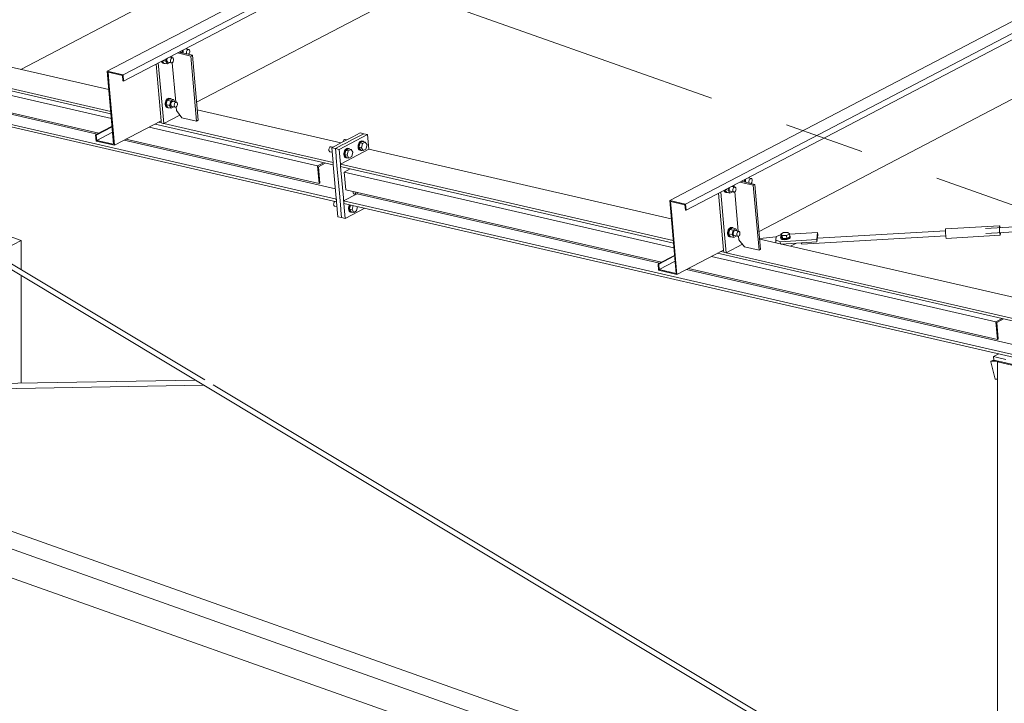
# Model space of a CAD drawing. Header units: millimetres. Extents: x 6879 to 7883, y 14059 to 14709.
# Tile 41 of 85: x 7123 to 7154, y 14314 to 14336. Entities that reach past the tile are written whole.
import ezdxf

# ---------------------------------------------------------------- set-up
doc = ezdxf.new("R2010")
doc.units = ezdxf.units.MM
doc.header["$LTSCALE"] = 10
doc.linetypes.add('MITTE', pattern=[2, 1.25, -0.25, 0.25, -0.25])
doc.layers.add('PS_DIM', color=4, linetype='Continuous', lineweight=13)
doc.layers.add('PS_SOLID', color=7, linetype='Continuous', lineweight=30)

# ---------------------------------------------------------------- blocks, each defined once
blk = doc.blocks.new('uh')
at = {"layer": 'PS_SOLID', "color": 6, "linetype": 'Continuous', "lineweight": 13, "extrusion": (-1.11022e-16, 0.902689, 0.430295)}
for p, q in [((8180.301, 14352.846), (8207.194, 14366.901)), ((8180.318, 14352.651), (8207.254, 14366.728)), ((8182.609, 14351.987), (8211.049, 14366.849)), ((8197.957, 14348.794), (8224.85, 14362.849)), ((8197.974, 14348.6), (8224.909, 14362.676)), ((8200.265, 14347.935), (8228.704, 14362.798)), ((8196.255, 14361.559), (8181.953, 14354.085)), ((8213.911, 14357.507), (8199.609, 14350.033)), ((8181.953, 14354.085), (8181.445, 14353.819)), ((8181.445, 14353.819), (8179.802, 14352.961)), ((8182.197, 14353.633), (8182.194, 14353.628)), ((8182.366, 14353.643), (8182.262, 14353.667)), ((8182.311, 14353.656), (8182.294, 14353.684)), ((8182.313, 14353.621), (8182.325, 14353.634)), ((8182.325, 14353.634), (8182.339, 14353.643)), ((8182.339, 14353.643), (8182.353, 14353.646)), ((8182.353, 14353.646), (8182.366, 14353.643)), ((8182.377, 14353.635), (8182.366, 14353.643)), ((8182.386, 14353.621), (8182.377, 14353.635)), ((8181.637, 14353.28), (8181.655, 14353.35)), ((8181.678, 14353.342), (8181.674, 14353.321)), ((8181.686, 14353.362), (8181.678, 14353.342)), ((8181.689, 14353.368), (8181.686, 14353.362)), ((8181.858, 14353.377), (8181.753, 14353.401)), ((8181.802, 14353.39), (8181.785, 14353.418)), ((8181.787, 14353.317), (8181.794, 14353.338)), ((8181.794, 14353.338), (8181.804, 14353.355)), ((8181.804, 14353.355), (8181.817, 14353.369)), ((8181.817, 14353.369), (8181.831, 14353.377)), ((8181.831, 14353.377), (8181.845, 14353.38)), ((8181.845, 14353.38), (8181.858, 14353.377)), ((8181.869, 14353.369), (8181.858, 14353.377)), ((8181.878, 14353.355), (8181.869, 14353.369)), ((8181.883, 14353.338), (8181.878, 14353.355)), ((8181.885, 14353.318), (8181.883, 14353.338)), ((8182.065, 14353.565), (8182.145, 14353.546)), ((8182.145, 14353.546), (8182.163, 14353.616)), ((8182.15, 14353.539), (8182.145, 14353.546)), ((8182.187, 14353.608), (8182.183, 14353.587)), ((8182.183, 14353.587), (8182.183, 14353.566)), ((8182.183, 14353.566), (8182.186, 14353.547)), ((8182.186, 14353.547), (8182.194, 14353.531)), ((8182.194, 14353.628), (8182.187, 14353.608)), ((8182.194, 14353.531), (8182.196, 14353.529)), ((8182.291, 14353.562), (8182.295, 14353.583)), ((8182.291, 14353.541), (8182.291, 14353.562)), ((8182.295, 14353.522), (8182.291, 14353.541)), ((8182.295, 14353.583), (8182.303, 14353.603)), ((8182.302, 14353.506), (8182.295, 14353.522)), ((8182.304, 14353.504), (8182.302, 14353.506)), ((8182.303, 14353.603), (8182.313, 14353.621)), ((8182.349, 14353.494), (8182.352, 14353.495)), ((8182.352, 14353.495), (8182.365, 14353.506)), ((8182.365, 14353.506), (8182.377, 14353.522)), ((8182.377, 14353.522), (8182.386, 14353.541)), ((8182.392, 14353.604), (8182.386, 14353.621)), ((8182.386, 14353.541), (8182.391, 14353.562)), ((8182.391, 14353.562), (8182.393, 14353.583)), ((8182.393, 14353.583), (8182.392, 14353.604)), ((8181.505, 14353.272), (8181.505, 14353.271)), ((8181.505, 14353.271), (8181.519, 14353.242)), ((8181.519, 14353.242), (8181.538, 14353.221)), ((8181.528, 14353.266), (8181.525, 14353.282)), ((8181.542, 14353.236), (8181.528, 14353.266)), ((8181.538, 14353.221), (8181.561, 14353.21)), ((8181.539, 14353.289), (8181.583, 14353.217)), ((8181.561, 14353.216), (8181.542, 14353.236)), ((8181.557, 14353.299), (8181.637, 14353.28)), ((8181.584, 14353.205), (8181.561, 14353.216)), ((8181.561, 14353.21), (8181.584, 14353.205)), ((8181.583, 14353.217), (8181.691, 14353.192)), ((8181.584, 14353.205), (8181.609, 14353.205)), ((8181.609, 14353.205), (8181.618, 14353.209)), ((8181.691, 14353.192), (8181.637, 14353.28)), ((8181.674, 14353.321), (8181.674, 14353.3)), ((8181.674, 14353.3), (8181.678, 14353.281)), ((8181.678, 14353.281), (8181.685, 14353.265)), ((8181.685, 14353.265), (8181.695, 14353.254)), ((8181.691, 14353.192), (8181.771, 14353.234)), ((8181.695, 14353.254), (8181.707, 14353.248)), ((8181.707, 14353.248), (8181.816, 14353.223)), ((8181.783, 14353.296), (8181.787, 14353.317)), ((8181.783, 14353.275), (8181.783, 14353.296)), ((8181.786, 14353.256), (8181.783, 14353.275)), ((8181.794, 14353.24), (8181.786, 14353.256)), ((8181.804, 14353.229), (8181.794, 14353.24)), ((8181.816, 14353.223), (8181.804, 14353.229)), ((8181.816, 14353.223), (8181.83, 14353.224)), ((8181.83, 14353.224), (8181.844, 14353.229)), ((8181.844, 14353.229), (8181.857, 14353.241)), ((8181.857, 14353.241), (8181.868, 14353.256)), ((8181.868, 14353.256), (8181.877, 14353.275)), ((8181.877, 14353.275), (8181.883, 14353.296)), ((8181.883, 14353.296), (8181.885, 14353.318)), ((8179.802, 14352.961), (8180.301, 14352.846)), ((8179.802, 14352.961), (8180.004, 14350.672)), ((8179.865, 14352.501), (8179.828, 14352.927)), ((8179.828, 14352.927), (8180.28, 14352.824)), ((8180.28, 14352.824), (8180.295, 14352.657)), ((8180.301, 14352.846), (8180.318, 14352.651)), ((8179.988, 14351.111), (8179.865, 14352.501)), ((8180.295, 14352.657), (8180.318, 14352.651)), ((8181.685, 14352.093), (8181.662, 14352.067)), ((8181.711, 14352.109), (8181.685, 14352.093)), ((8181.685, 14352.062), (8181.708, 14352.087)), ((8181.774, 14352.096), (8181.686, 14352.05)), ((8181.708, 14352.087), (8181.734, 14352.103)), ((8181.737, 14352.114), (8181.711, 14352.109)), ((8181.734, 14352.103), (8181.76, 14352.109)), ((8181.762, 14352.109), (8181.737, 14352.114)), ((8181.76, 14352.109), (8181.773, 14352.106)), ((8181.785, 14352.104), (8181.762, 14352.109)), ((8181.773, 14352.106), (8181.785, 14352.104)), ((8181.882, 14352.071), (8181.774, 14352.096)), ((8181.805, 14352.088), (8181.785, 14352.104)), ((8181.622, 14351.956), (8181.621, 14351.917)), ((8181.621, 14351.917), (8181.628, 14351.881)), ((8181.629, 14351.996), (8181.622, 14351.956)), ((8181.628, 14351.881), (8181.642, 14351.852)), ((8181.643, 14352.034), (8181.629, 14351.996)), ((8181.642, 14351.852), (8181.661, 14351.831)), ((8181.662, 14352.067), (8181.643, 14352.034)), ((8181.644, 14351.912), (8181.645, 14351.951)), ((8181.651, 14351.876), (8181.644, 14351.912)), ((8181.645, 14351.951), (8181.652, 14351.991)), ((8181.665, 14351.847), (8181.651, 14351.876)), ((8181.652, 14351.915), (8181.686, 14352.05)), ((8181.652, 14351.991), (8181.666, 14352.029)), ((8181.652, 14351.915), (8181.706, 14351.827)), ((8181.652, 14351.915), (8181.76, 14351.89)), ((8181.661, 14351.831), (8181.684, 14351.82)), ((8181.684, 14351.826), (8181.665, 14351.847)), ((8181.666, 14352.029), (8181.685, 14352.062)), ((8181.707, 14351.815), (8181.684, 14351.826)), ((8181.684, 14351.82), (8181.707, 14351.815)), ((8181.794, 14352.025), (8181.686, 14352.05)), ((8181.706, 14351.827), (8181.814, 14351.802)), ((8181.707, 14351.815), (8181.732, 14351.815)), ((8181.732, 14351.815), (8181.741, 14351.819)), ((8181.76, 14351.89), (8181.794, 14352.025)), ((8181.814, 14351.802), (8181.76, 14351.89)), ((8181.794, 14352.025), (8181.842, 14352.05)), ((8181.801, 14351.952), (8181.797, 14351.931)), ((8181.797, 14351.931), (8181.797, 14351.91)), ((8181.797, 14351.91), (8181.801, 14351.891)), ((8181.808, 14351.973), (8181.801, 14351.952)), ((8181.801, 14351.891), (8181.808, 14351.875)), ((8181.819, 14351.99), (8181.808, 14351.973)), ((8181.808, 14351.875), (8181.818, 14351.864)), ((8181.814, 14351.802), (8181.893, 14351.844)), ((8181.818, 14351.864), (8181.83, 14351.858)), ((8181.831, 14352.004), (8181.819, 14351.99)), ((8181.83, 14351.858), (8181.939, 14351.834)), ((8181.845, 14352.012), (8181.831, 14352.004)), ((8181.842, 14352.05), (8181.882, 14352.071)), ((8181.859, 14352.015), (8181.845, 14352.012)), ((8181.872, 14352.012), (8181.859, 14352.015)), ((8181.981, 14351.987), (8181.872, 14352.012)), ((8181.925, 14352), (8181.882, 14352.071)), ((8181.906, 14351.906), (8181.91, 14351.927)), ((8181.906, 14351.885), (8181.906, 14351.906)), ((8181.909, 14351.866), (8181.906, 14351.885)), ((8181.917, 14351.85), (8181.909, 14351.866)), ((8181.91, 14351.927), (8181.917, 14351.948)), ((8181.917, 14351.948), (8181.927, 14351.965)), ((8181.927, 14351.839), (8181.917, 14351.85)), ((8181.927, 14351.965), (8181.94, 14351.979)), ((8181.939, 14351.834), (8181.927, 14351.839)), ((8181.939, 14351.834), (8181.953, 14351.834)), ((8181.94, 14351.979), (8181.954, 14351.987)), ((8181.953, 14351.834), (8181.967, 14351.839)), ((8181.954, 14351.987), (8181.967, 14351.99)), ((8181.967, 14351.99), (8181.981, 14351.987)), ((8181.967, 14351.839), (8181.98, 14351.851)), ((8181.98, 14351.851), (8181.991, 14351.866)), ((8181.992, 14351.979), (8181.981, 14351.987)), ((8181.991, 14351.866), (8182, 14351.885)), ((8182.001, 14351.965), (8181.992, 14351.979)), ((8182, 14351.885), (8182.006, 14351.906)), ((8182.006, 14351.948), (8182.001, 14351.965)), ((8182.008, 14351.928), (8182.006, 14351.948)), ((8182.006, 14351.906), (8182.008, 14351.928)), ((8179.955, 14351.236), (8179.437, 14350.965)), ((8179.46, 14350.96), (8179.956, 14351.219)), ((8180.03, 14350.639), (8181.492, 14351.403)), ((8179.437, 14350.965), (8179.454, 14350.771)), ((8179.437, 14350.965), (8179.46, 14350.96)), ((8179.46, 14350.96), (8179.475, 14350.793)), ((8179.971, 14351.053), (8179.475, 14350.793)), ((8180.03, 14350.639), (8179.988, 14351.111)), ((8179.454, 14350.771), (8180.03, 14350.639)), ((8180.004, 14350.672), (8179.475, 14350.793)), ((8199.609, 14350.033), (8199.1, 14349.767)), ((8199.1, 14349.767), (8197.458, 14348.909)), ((8200.022, 14349.591), (8199.917, 14349.615)), ((8199.966, 14349.604), (8199.949, 14349.632)), ((8199.341, 14349.311), (8199.334, 14349.29)), ((8199.344, 14349.316), (8199.341, 14349.311)), ((8199.513, 14349.326), (8199.409, 14349.35)), ((8199.458, 14349.338), (8199.441, 14349.366)), ((8199.45, 14349.286), (8199.46, 14349.303)), ((8199.46, 14349.303), (8199.472, 14349.317)), ((8199.472, 14349.317), (8199.486, 14349.325)), ((8199.486, 14349.325), (8199.5, 14349.328)), ((8199.5, 14349.328), (8199.513, 14349.326)), ((8199.525, 14349.317), (8199.513, 14349.326)), ((8199.533, 14349.304), (8199.525, 14349.317)), ((8199.539, 14349.286), (8199.533, 14349.304)), ((8199.721, 14349.513), (8199.801, 14349.494)), ((8199.801, 14349.494), (8199.819, 14349.564)), ((8199.805, 14349.487), (8199.801, 14349.494)), ((8199.842, 14349.556), (8199.838, 14349.535)), ((8199.838, 14349.535), (8199.838, 14349.514)), ((8199.838, 14349.514), (8199.842, 14349.495)), ((8199.85, 14349.576), (8199.842, 14349.556)), ((8199.842, 14349.495), (8199.849, 14349.479)), ((8199.849, 14349.479), (8199.851, 14349.477)), ((8199.853, 14349.582), (8199.85, 14349.576)), ((8199.947, 14349.51), (8199.951, 14349.531)), ((8199.947, 14349.489), (8199.947, 14349.51)), ((8199.951, 14349.47), (8199.947, 14349.489)), ((8199.951, 14349.531), (8199.958, 14349.551)), ((8199.958, 14349.454), (8199.951, 14349.47)), ((8199.958, 14349.551), (8199.969, 14349.569)), ((8199.96, 14349.452), (8199.958, 14349.454)), ((8199.969, 14349.569), (8199.981, 14349.583)), ((8199.981, 14349.583), (8199.995, 14349.591)), ((8199.995, 14349.591), (8200.009, 14349.594)), ((8200.004, 14349.442), (8200.008, 14349.443)), ((8200.008, 14349.443), (8200.021, 14349.454)), ((8200.009, 14349.594), (8200.022, 14349.591)), ((8200.021, 14349.454), (8200.032, 14349.47)), ((8200.033, 14349.583), (8200.022, 14349.591)), ((8200.032, 14349.47), (8200.041, 14349.489)), ((8200.042, 14349.569), (8200.033, 14349.583)), ((8200.041, 14349.489), (8200.047, 14349.51)), ((8200.047, 14349.552), (8200.042, 14349.569)), ((8200.049, 14349.532), (8200.047, 14349.552)), ((8200.047, 14349.51), (8200.049, 14349.532)), ((8199.161, 14349.22), (8199.161, 14349.219)), ((8199.161, 14349.219), (8199.174, 14349.19)), ((8199.174, 14349.19), (8199.193, 14349.169)), ((8199.184, 14349.214), (8199.181, 14349.23)), ((8199.197, 14349.185), (8199.184, 14349.214)), ((8199.193, 14349.169), (8199.216, 14349.158)), ((8199.194, 14349.237), (8199.238, 14349.165)), ((8199.216, 14349.164), (8199.197, 14349.185)), ((8199.212, 14349.247), (8199.293, 14349.229)), ((8199.239, 14349.153), (8199.216, 14349.164)), ((8199.216, 14349.158), (8199.239, 14349.153)), ((8199.238, 14349.165), (8199.346, 14349.14)), ((8199.239, 14349.153), (8199.265, 14349.153)), ((8199.265, 14349.153), (8199.274, 14349.157)), ((8199.293, 14349.229), (8199.31, 14349.298)), ((8199.346, 14349.14), (8199.293, 14349.229)), ((8199.334, 14349.29), (8199.33, 14349.269)), ((8199.33, 14349.269), (8199.33, 14349.248)), ((8199.33, 14349.248), (8199.333, 14349.229)), ((8199.333, 14349.229), (8199.341, 14349.213)), ((8199.341, 14349.213), (8199.351, 14349.202)), ((8199.346, 14349.14), (8199.426, 14349.182)), ((8199.351, 14349.202), (8199.363, 14349.197)), ((8199.363, 14349.197), (8199.472, 14349.172)), ((8199.438, 14349.223), (8199.439, 14349.244)), ((8199.442, 14349.204), (8199.438, 14349.223)), ((8199.439, 14349.244), (8199.442, 14349.265)), ((8199.442, 14349.265), (8199.45, 14349.286)), ((8199.449, 14349.188), (8199.442, 14349.204)), ((8199.459, 14349.177), (8199.449, 14349.188)), ((8199.472, 14349.172), (8199.459, 14349.177)), ((8199.472, 14349.172), (8199.485, 14349.172)), ((8199.485, 14349.172), (8199.499, 14349.178)), ((8199.499, 14349.178), (8199.512, 14349.189)), ((8199.512, 14349.189), (8199.524, 14349.204)), ((8199.524, 14349.204), (8199.533, 14349.224)), ((8199.533, 14349.224), (8199.539, 14349.245)), ((8199.541, 14349.266), (8199.539, 14349.286)), ((8199.539, 14349.245), (8199.541, 14349.266)), ((8197.458, 14348.909), (8197.957, 14348.794)), ((8197.458, 14348.909), (8197.66, 14346.62)), ((8197.521, 14348.449), (8197.483, 14348.876)), ((8197.483, 14348.876), (8197.936, 14348.772)), ((8197.936, 14348.772), (8197.951, 14348.605)), ((8197.974, 14348.6), (8197.957, 14348.794)), ((8197.644, 14347.059), (8197.521, 14348.449)), ((8197.951, 14348.605), (8197.974, 14348.6)), ((8199.284, 14347.944), (8199.277, 14347.904)), ((8199.277, 14347.904), (8199.277, 14347.865)), ((8199.277, 14347.865), (8199.284, 14347.829)), ((8199.298, 14347.982), (8199.284, 14347.944)), ((8199.284, 14347.829), (8199.297, 14347.8)), ((8199.297, 14347.8), (8199.316, 14347.779)), ((8199.317, 14348.015), (8199.298, 14347.982)), ((8199.3, 14347.899), (8199.307, 14347.939)), ((8199.3, 14347.86), (8199.3, 14347.899)), ((8199.307, 14347.824), (8199.3, 14347.86)), ((8199.307, 14347.863), (8199.341, 14347.998)), ((8199.307, 14347.939), (8199.321, 14347.977)), ((8199.307, 14347.863), (8199.361, 14347.775)), ((8199.307, 14347.863), (8199.415, 14347.839)), ((8199.32, 14347.795), (8199.307, 14347.824)), ((8199.316, 14347.779), (8199.339, 14347.768)), ((8199.341, 14348.041), (8199.317, 14348.015)), ((8199.339, 14347.774), (8199.32, 14347.795)), ((8199.321, 14347.977), (8199.341, 14348.01)), ((8199.362, 14347.763), (8199.339, 14347.774)), ((8199.339, 14347.768), (8199.362, 14347.763)), ((8199.366, 14348.057), (8199.341, 14348.041)), ((8199.429, 14348.044), (8199.341, 14347.998)), ((8199.341, 14348.01), (8199.364, 14348.035)), ((8199.45, 14347.973), (8199.341, 14347.998)), ((8199.361, 14347.775), (8199.469, 14347.75)), ((8199.362, 14347.763), (8199.388, 14347.763)), ((8199.364, 14348.035), (8199.39, 14348.052)), ((8199.393, 14348.062), (8199.366, 14348.057)), ((8199.388, 14347.763), (8199.397, 14347.767)), ((8199.39, 14348.052), (8199.416, 14348.057)), ((8199.417, 14348.057), (8199.393, 14348.062)), ((8199.415, 14347.839), (8199.45, 14347.973)), ((8199.469, 14347.75), (8199.415, 14347.839)), ((8199.416, 14348.057), (8199.429, 14348.054)), ((8199.44, 14348.052), (8199.417, 14348.057)), ((8199.429, 14348.054), (8199.44, 14348.052)), ((8199.538, 14348.019), (8199.429, 14348.044)), ((8199.461, 14348.037), (8199.44, 14348.052)), ((8199.45, 14347.973), (8199.497, 14347.998)), ((8199.457, 14347.9), (8199.453, 14347.879)), ((8199.453, 14347.879), (8199.453, 14347.858)), ((8199.453, 14347.858), (8199.456, 14347.839)), ((8199.456, 14347.839), (8199.463, 14347.823)), ((8199.464, 14347.921), (8199.457, 14347.9)), ((8199.463, 14347.823), (8199.474, 14347.812)), ((8199.474, 14347.938), (8199.464, 14347.921)), ((8199.469, 14347.75), (8199.549, 14347.792)), ((8199.487, 14347.952), (8199.474, 14347.938)), ((8199.474, 14347.812), (8199.486, 14347.807)), ((8199.486, 14347.807), (8199.595, 14347.782)), ((8199.5, 14347.96), (8199.487, 14347.952)), ((8199.497, 14347.998), (8199.538, 14348.019)), ((8199.514, 14347.963), (8199.5, 14347.96)), ((8199.527, 14347.961), (8199.514, 14347.963)), ((8199.636, 14347.936), (8199.527, 14347.961)), ((8199.581, 14347.948), (8199.538, 14348.019)), ((8199.561, 14347.854), (8199.565, 14347.876)), ((8199.561, 14347.833), (8199.561, 14347.854)), ((8199.565, 14347.814), (8199.561, 14347.833)), ((8199.565, 14347.876), (8199.573, 14347.896)), ((8199.572, 14347.799), (8199.565, 14347.814)), ((8199.582, 14347.787), (8199.572, 14347.799)), ((8199.573, 14347.896), (8199.583, 14347.913)), ((8199.595, 14347.782), (8199.582, 14347.787)), ((8199.583, 14347.913), (8199.595, 14347.927)), ((8199.595, 14347.927), (8199.609, 14347.936)), ((8199.595, 14347.782), (8199.608, 14347.782)), ((8199.608, 14347.782), (8199.622, 14347.788)), ((8199.609, 14347.936), (8199.623, 14347.939)), ((8199.622, 14347.788), (8199.635, 14347.799)), ((8199.623, 14347.939), (8199.636, 14347.936)), ((8199.635, 14347.799), (8199.647, 14347.815)), ((8199.647, 14347.927), (8199.636, 14347.936)), ((8199.656, 14347.914), (8199.647, 14347.927)), ((8199.647, 14347.815), (8199.656, 14347.834)), ((8199.662, 14347.896), (8199.656, 14347.914)), ((8199.656, 14347.834), (8199.661, 14347.855)), ((8199.661, 14347.855), (8199.663, 14347.876)), ((8199.663, 14347.876), (8199.662, 14347.896)), ((8197.61, 14347.184), (8197.093, 14346.914)), ((8197.116, 14346.908), (8197.612, 14347.168)), ((8197.685, 14346.587), (8199.147, 14347.351)), ((8197.093, 14346.914), (8197.11, 14346.719)), ((8197.093, 14346.914), (8197.116, 14346.908)), ((8197.116, 14346.908), (8197.13, 14346.742)), ((8197.626, 14347.001), (8197.13, 14346.742)), ((8197.685, 14346.587), (8197.644, 14347.059)), ((8197.11, 14346.719), (8197.685, 14346.587)), ((8197.66, 14346.62), (8197.13, 14346.742))]:
    blk.add_line(p, q, dxfattribs=at)
at = {"layer": 'PS_SOLID', "color": 7, "linetype": 'Continuous', "lineweight": 13, "extrusion": (-1.11022e-16, 0.902689, 0.430295)}
for p, q in [((8177.089, 14353.019), (8185.956, 14357.653)), ((8177.101, 14347.655), (8173.34, 14348.988)), ((8177.101, 14347.655), (8176.279, 14347.226)), ((8177.101, 14346.733), (8177.101, 14347.655)), ((8177.101, 14343.173), (8177.101, 14346.546))]:
    blk.add_line(p, q, dxfattribs=at)
at = {"layer": 'PS_SOLID', "color": 5, "linetype": 'Continuous', "lineweight": 13, "extrusion": (-1.11022e-16, 0.902689, 0.430295)}
for p, q in [((8179.853, 14352.385), (8164.975, 14355.799)), ((8179.913, 14351.701), (8163.919, 14355.372)), ((8179.933, 14351.476), (8164.72, 14354.968)), ((8164.911, 14355.067), (8179.92, 14351.623)), ((8162.4, 14354.513), (8187.001, 14348.867)), ((8164.769, 14354.412), (8179.543, 14351.021)), ((8179.486, 14350.991), (8165.016, 14354.311)), ((8186.994, 14348.946), (8165.032, 14353.986)), ((8182.297, 14353.679), (8182.296, 14353.685)), ((8181.826, 14353.439), (8181.831, 14353.384)), ((8182.428, 14353.437), (8182.007, 14353.534)), ((8182.479, 14353.464), (8182.057, 14353.56)), ((8182.428, 14353.437), (8182.479, 14353.464)), ((8182.608, 14351.399), (8182.428, 14353.437)), ((8182.659, 14351.425), (8182.479, 14353.464)), ((8181.334, 14353.183), (8181.492, 14351.403)), ((8181.523, 14351.895), (8181.406, 14353.22)), ((8181.844, 14353.23), (8181.954, 14351.994)), ((8181.574, 14351.32), (8181.523, 14351.895)), ((8181.967, 14351.84), (8181.977, 14351.725)), ((8181.574, 14351.32), (8182.084, 14351.587)), ((8181.977, 14351.725), (8182.147, 14351.504)), ((8182.147, 14351.504), (8182.608, 14351.399)), ((8187.138, 14350.713), (8182.63, 14351.747)), ((8186.405, 14349.991), (8181.114, 14351.205)), ((8181.305, 14351.305), (8186.899, 14350.021)), ((8181.498, 14351.338), (8181.407, 14351.359)), ((8181.492, 14351.403), (8181.498, 14351.338)), ((8181.558, 14351.324), (8181.498, 14351.338)), ((8181.574, 14351.32), (8181.558, 14351.324)), ((8186.892, 14350.1), (8181.574, 14351.32)), ((8182.608, 14351.399), (8182.659, 14351.425)), ((8187.082, 14350.51), (8187.971, 14350.975)), ((8187.509, 14350.907), (8187.384, 14350.841)), ((8187.624, 14350.88), (8187.499, 14350.815)), ((8187.741, 14351.028), (8187.509, 14350.907)), ((8187.856, 14351.002), (8187.624, 14350.88)), ((8187.856, 14351.002), (8187.741, 14351.028)), ((8187.971, 14350.975), (8187.856, 14351.002)), ((8188.012, 14350.512), (8187.971, 14350.975)), ((8186.965, 14349.274), (8180.332, 14350.797)), ((8180.39, 14350.827), (8186.455, 14349.435)), ((8186.775, 14350.558), (8186.767, 14350.539)), ((8186.787, 14350.574), (8186.775, 14350.558)), ((8186.8, 14350.585), (8186.787, 14350.574)), ((8186.814, 14350.591), (8186.8, 14350.585)), ((8186.828, 14350.591), (8186.814, 14350.591)), ((8186.881, 14350.579), (8186.828, 14350.591)), ((8187.064, 14350.674), (8186.851, 14350.563)), ((8186.851, 14350.563), (8186.966, 14350.537)), ((8186.851, 14350.563), (8186.892, 14350.1)), ((8187.179, 14350.648), (8186.966, 14350.537)), ((8187.193, 14350.742), (8187.064, 14350.674)), ((8187.271, 14350.696), (8187.179, 14350.648)), ((8187.384, 14350.841), (8187.193, 14350.742)), ((8187.212, 14350.772), (8187.206, 14350.751)), ((8187.206, 14350.751), (8187.206, 14350.748)), ((8187.22, 14350.791), (8187.212, 14350.772)), ((8187.232, 14350.806), (8187.22, 14350.791)), ((8187.245, 14350.818), (8187.232, 14350.806)), ((8187.259, 14350.823), (8187.245, 14350.818)), ((8187.273, 14350.824), (8187.259, 14350.823)), ((8187.308, 14350.715), (8187.271, 14350.696)), ((8187.326, 14350.811), (8187.273, 14350.824)), ((8187.499, 14350.815), (8187.308, 14350.715)), ((8187.345, 14350.543), (8187.319, 14350.537)), ((8187.369, 14350.537), (8187.345, 14350.543)), ((8187.682, 14350.657), (8187.674, 14350.617)), ((8187.674, 14350.617), (8187.674, 14350.588)), ((8187.674, 14350.588), (8187.674, 14350.578)), ((8187.674, 14350.578), (8187.681, 14350.542)), ((8187.681, 14350.542), (8187.694, 14350.513)), ((8187.695, 14350.695), (8187.682, 14350.657)), ((8187.715, 14350.728), (8187.695, 14350.695)), ((8187.697, 14350.612), (8187.705, 14350.652)), ((8187.697, 14350.572), (8187.697, 14350.612)), ((8187.704, 14350.537), (8187.697, 14350.572)), ((8187.739, 14350.71), (8187.704, 14350.576)), ((8187.704, 14350.576), (8187.758, 14350.488)), ((8187.781, 14350.559), (8187.704, 14350.576)), ((8187.705, 14350.652), (8187.718, 14350.69)), ((8187.738, 14350.753), (8187.715, 14350.728)), ((8187.718, 14350.69), (8187.738, 14350.723)), ((8187.764, 14350.77), (8187.738, 14350.753)), ((8187.738, 14350.723), (8187.761, 14350.748)), ((8187.827, 14350.756), (8187.739, 14350.71)), ((8187.815, 14350.693), (8187.739, 14350.71)), ((8187.761, 14350.748), (8187.787, 14350.764)), ((8187.79, 14350.775), (8187.764, 14350.77)), ((8187.781, 14350.559), (8187.815, 14350.693)), ((8187.835, 14350.47), (8187.781, 14350.559)), ((8187.787, 14350.764), (8187.813, 14350.77)), ((8187.814, 14350.77), (8187.79, 14350.775)), ((8187.813, 14350.77), (8187.826, 14350.767)), ((8187.837, 14350.764), (8187.814, 14350.77)), ((8187.815, 14350.693), (8187.903, 14350.739)), ((8187.826, 14350.767), (8187.837, 14350.764)), ((8187.903, 14350.739), (8187.827, 14350.756)), ((8187.858, 14350.749), (8187.837, 14350.764)), ((8187.957, 14350.651), (8187.903, 14350.739)), ((8187.923, 14350.516), (8187.957, 14350.651)), ((8186.761, 14350.518), (8186.759, 14350.497)), ((8186.759, 14350.497), (8186.761, 14350.477)), ((8186.767, 14350.539), (8186.761, 14350.518)), ((8186.761, 14350.477), (8186.766, 14350.459)), ((8186.766, 14350.459), (8186.775, 14350.446)), ((8186.775, 14350.446), (8186.786, 14350.437)), ((8186.786, 14350.437), (8186.864, 14350.419)), ((8186.987, 14350.305), (8186.966, 14350.537)), ((8186.966, 14350.537), (8187.082, 14350.51)), ((8186.993, 14350.241), (8186.987, 14350.305)), ((8187.024, 14349.888), (8186.993, 14350.241)), ((8187.102, 14350.279), (8187.082, 14350.51)), ((8187.122, 14350.047), (8187.102, 14350.279)), ((8188.012, 14350.512), (8187.122, 14350.047)), ((8187.237, 14350.425), (8187.229, 14350.384)), ((8187.229, 14350.384), (8187.229, 14350.356)), ((8187.229, 14350.356), (8187.229, 14350.345)), ((8187.229, 14350.345), (8187.236, 14350.309)), ((8187.236, 14350.309), (8187.249, 14350.28)), ((8187.25, 14350.462), (8187.237, 14350.425)), ((8187.249, 14350.28), (8187.268, 14350.259)), ((8187.27, 14350.495), (8187.25, 14350.462)), ((8187.252, 14350.379), (8187.26, 14350.419)), ((8187.252, 14350.34), (8187.252, 14350.379)), ((8187.259, 14350.304), (8187.252, 14350.34)), ((8187.294, 14350.478), (8187.259, 14350.344)), ((8187.259, 14350.344), (8187.313, 14350.255)), ((8187.336, 14350.326), (8187.259, 14350.344)), ((8187.272, 14350.275), (8187.259, 14350.304)), ((8187.26, 14350.419), (8187.273, 14350.457)), ((8187.268, 14350.259), (8187.292, 14350.249)), ((8187.293, 14350.521), (8187.27, 14350.495)), ((8187.291, 14350.254), (8187.272, 14350.275)), ((8187.273, 14350.457), (8187.293, 14350.49)), ((8187.315, 14350.243), (8187.291, 14350.254)), ((8187.292, 14350.249), (8187.315, 14350.243)), ((8187.319, 14350.537), (8187.293, 14350.521)), ((8187.293, 14350.49), (8187.316, 14350.516)), ((8187.382, 14350.524), (8187.294, 14350.478)), ((8187.37, 14350.46), (8187.294, 14350.478)), ((8187.313, 14350.255), (8187.39, 14350.238)), ((8187.315, 14350.243), (8187.34, 14350.243)), ((8187.316, 14350.516), (8187.342, 14350.532)), ((8187.336, 14350.326), (8187.37, 14350.46)), ((8187.39, 14350.238), (8187.336, 14350.326)), ((8187.34, 14350.243), (8187.349, 14350.247)), ((8187.342, 14350.532), (8187.368, 14350.537)), ((8187.368, 14350.537), (8187.381, 14350.534)), ((8187.392, 14350.532), (8187.369, 14350.537)), ((8187.37, 14350.46), (8187.458, 14350.506)), ((8187.381, 14350.534), (8187.392, 14350.532)), ((8187.458, 14350.506), (8187.382, 14350.524)), ((8187.39, 14350.238), (8187.478, 14350.284)), ((8187.413, 14350.517), (8187.392, 14350.532)), ((8187.512, 14350.418), (8187.458, 14350.506)), ((8187.478, 14350.284), (8187.512, 14350.418)), ((8187.694, 14350.513), (8187.713, 14350.492)), ((8187.717, 14350.507), (8187.704, 14350.537)), ((8187.713, 14350.492), (8187.736, 14350.481)), ((8187.736, 14350.487), (8187.717, 14350.507)), ((8187.759, 14350.476), (8187.736, 14350.487)), ((8187.736, 14350.481), (8187.759, 14350.476)), ((8187.758, 14350.488), (8187.835, 14350.47)), ((8187.759, 14350.476), (8187.785, 14350.476)), ((8187.785, 14350.476), (8187.794, 14350.48)), ((8187.835, 14350.47), (8187.923, 14350.516)), ((8197.509, 14348.333), (8188.012, 14350.512)), ((8186.405, 14349.991), (8186.596, 14350.091)), ((8186.455, 14349.435), (8186.405, 14349.991)), ((8186.434, 14349.967), (8186.648, 14350.079)), ((8186.48, 14349.448), (8186.434, 14349.967)), ((8186.893, 14350.087), (8186.892, 14350.1)), ((8186.899, 14350.021), (8186.893, 14350.087)), ((8186.899, 14350.021), (8187.001, 14348.867)), ((8187.122, 14350.047), (8197.569, 14347.65)), ((8187.122, 14350.047), (8187.125, 14350.019)), ((8187.125, 14350.019), (8187.129, 14349.968)), ((8187.139, 14349.862), (8187.129, 14349.968)), ((8187.129, 14349.968), (8187.432, 14349.899)), ((8187.06, 14349.473), (8187.024, 14349.888)), ((8187.216, 14348.991), (8187.139, 14349.862)), ((8187.432, 14349.899), (8187.242, 14349.799)), ((8187.242, 14349.799), (8187.291, 14349.243)), ((8187.242, 14349.799), (8197.589, 14347.424)), ((8187.432, 14349.899), (8197.576, 14347.571)), ((8199.952, 14349.627), (8199.952, 14349.633)), ((8186.455, 14349.435), (8186.48, 14349.448)), ((8187.101, 14349.017), (8187.06, 14349.473)), ((8199.481, 14349.388), (8199.486, 14349.332)), ((8200.083, 14349.385), (8199.662, 14349.482)), ((8200.134, 14349.412), (8199.713, 14349.509)), ((8200.083, 14349.385), (8200.134, 14349.412)), ((8200.264, 14347.347), (8200.083, 14349.385)), ((8200.314, 14347.373), (8200.134, 14349.412)), ((8187.135, 14348.63), (8187.101, 14349.017)), ((8187.652, 14349.117), (8187.224, 14348.893)), ((8187.291, 14349.243), (8197.199, 14346.969)), ((8187.527, 14349.189), (8187.521, 14349.15)), ((8187.521, 14349.15), (8187.535, 14349.114)), ((8187.535, 14349.114), (8187.563, 14349.105)), ((8187.563, 14349.105), (8187.593, 14349.129)), ((8187.593, 14349.129), (8187.608, 14349.17)), ((8187.648, 14349.161), (8187.652, 14349.117)), ((8187.652, 14349.117), (8197.141, 14346.939)), ((8198.99, 14349.131), (8199.147, 14347.351)), ((8199.179, 14347.844), (8199.062, 14349.168)), ((8199.5, 14349.178), (8199.609, 14347.942)), ((8186.912, 14348.813), (8186.91, 14348.792)), ((8186.91, 14348.792), (8186.911, 14348.772)), ((8186.911, 14348.772), (8186.917, 14348.754)), ((8186.917, 14348.834), (8186.912, 14348.813)), ((8186.926, 14348.853), (8186.917, 14348.834)), ((8186.917, 14348.754), (8186.926, 14348.741)), ((8186.938, 14348.869), (8186.926, 14348.853)), ((8186.926, 14348.741), (8186.937, 14348.732)), ((8186.937, 14348.732), (8187.015, 14348.714)), ((8186.95, 14348.879), (8186.938, 14348.869)), ((8186.997, 14348.915), (8186.994, 14348.946)), ((8187.001, 14348.867), (8186.997, 14348.915)), ((8187.001, 14348.867), (8187.043, 14348.395)), ((8187.224, 14348.893), (8187.216, 14348.991)), ((8187.224, 14348.893), (8207.959, 14344.135)), ((8187.225, 14348.888), (8187.224, 14348.893)), ((8187.231, 14348.815), (8187.225, 14348.888)), ((8187.231, 14348.815), (8187.253, 14348.574)), ((8187.231, 14348.815), (8231.768, 14338.594)), ((8187.387, 14348.72), (8187.38, 14348.679)), ((8187.401, 14348.758), (8187.387, 14348.72)), ((8187.411, 14348.774), (8187.401, 14348.758)), ((8187.403, 14348.674), (8187.41, 14348.714)), ((8187.443, 14348.766), (8187.41, 14348.639)), ((8187.41, 14348.714), (8187.424, 14348.752)), ((8187.424, 14348.752), (8187.434, 14348.768)), ((8187.487, 14348.621), (8187.519, 14348.749)), ((8187.629, 14348.579), (8187.663, 14348.713)), ((8187.663, 14348.713), (8187.661, 14348.716)), ((8187.043, 14348.395), (8187.158, 14348.368)), ((8187.138, 14348.6), (8187.135, 14348.63)), ((8187.158, 14348.368), (8187.138, 14348.6)), ((8187.253, 14348.574), (8187.273, 14348.342)), ((8187.273, 14348.342), (8187.889, 14348.664)), ((8187.38, 14348.679), (8187.38, 14348.651)), ((8187.38, 14348.651), (8187.38, 14348.64)), ((8187.38, 14348.64), (8187.387, 14348.604)), ((8187.387, 14348.604), (8187.4, 14348.575)), ((8187.4, 14348.575), (8187.419, 14348.554)), ((8187.403, 14348.635), (8187.403, 14348.674)), ((8187.41, 14348.599), (8187.403, 14348.635)), ((8187.41, 14348.639), (8187.464, 14348.55)), ((8187.487, 14348.621), (8187.41, 14348.639)), ((8187.423, 14348.57), (8187.41, 14348.599)), ((8187.419, 14348.554), (8187.442, 14348.544)), ((8187.442, 14348.549), (8187.423, 14348.57)), ((8187.465, 14348.538), (8187.442, 14348.549)), ((8187.442, 14348.544), (8187.465, 14348.538)), ((8187.464, 14348.55), (8187.541, 14348.533)), ((8187.465, 14348.538), (8187.491, 14348.538)), ((8187.541, 14348.533), (8187.487, 14348.621)), ((8187.491, 14348.538), (8187.5, 14348.542)), ((8187.541, 14348.533), (8187.629, 14348.579)), ((8187.158, 14348.368), (8187.273, 14348.342)), ((8199.23, 14347.268), (8199.179, 14347.844)), ((8199.623, 14347.788), (8199.633, 14347.673)), ((8200.8, 14347.769), (8200.284, 14347.712)), ((8199.23, 14347.268), (8199.74, 14347.535)), ((8199.633, 14347.673), (8199.803, 14347.452)), ((8199.803, 14347.452), (8200.264, 14347.347)), ((8215.164, 14344.281), (8200.286, 14347.695)), ((8201.254, 14347.473), (8201.435, 14347.568)), ((8198.77, 14347.154), (8207.699, 14345.104)), ((8198.96, 14347.253), (8208.528, 14345.057)), ((8199.063, 14347.307), (8199.153, 14347.286)), ((8199.147, 14347.351), (8199.153, 14347.286)), ((8199.153, 14347.286), (8199.187, 14347.278)), ((8199.187, 14347.278), (8199.23, 14347.268)), ((8199.23, 14347.268), (8215.225, 14343.598)), ((8200.264, 14347.347), (8200.314, 14347.373)), ((8197.988, 14346.745), (8208.286, 14344.381)), ((8198.045, 14346.775), (8207.748, 14344.548)), ((8207.89, 14345.204), (8207.699, 14345.104)), ((8207.699, 14345.104), (8207.748, 14344.548)), ((8207.728, 14345.08), (8207.941, 14345.192)), ((8207.774, 14344.562), (8207.728, 14345.08)), ((8207.748, 14344.548), (8207.774, 14344.562)), ((8207.959, 14344.135), (8208.65, 14343.976))]:
    blk.add_line(p, q, dxfattribs=at)
at = {"layer": 'PS_SOLID', "color": 241, "linetype": 'Continuous', "lineweight": 13, "extrusion": (-1.11022e-16, 0.902689, 0.430295)}
for p, q in [((8166.653, 14352.812), (8203.258, 14330.861)), ((8182.867, 14343.275), (8166.685, 14352.979)), ((8222.897, 14348.925), (8207.371, 14348.027)), ((8207.38, 14347.868), (8222.553, 14348.745)), ((8207.816, 14348.114), (8206.124, 14348.016)), ((8207.81, 14348.07), (8207.811, 14348.094)), ((8207.81, 14348.037), (8207.81, 14348.07)), ((8207.811, 14348.094), (8207.813, 14348.109)), ((8207.813, 14348.109), (8207.816, 14348.114)), ((8207.82, 14348.107), (8207.816, 14348.114)), ((8207.823, 14348.089), (8207.82, 14348.107)), ((8207.827, 14348.063), (8207.823, 14348.089)), ((8200.8, 14347.772), (8200.785, 14347.66)), ((8200.947, 14347.832), (8200.8, 14347.772)), ((8200.949, 14347.769), (8200.94, 14347.754)), ((8201.033, 14347.898), (8200.945, 14347.852)), ((8200.945, 14347.852), (8200.953, 14347.759)), ((8200.945, 14347.852), (8200.993, 14347.808)), ((8200.952, 14347.772), (8200.949, 14347.769)), ((8200.953, 14347.759), (8201.001, 14347.715)), ((8200.993, 14347.808), (8201.129, 14347.809)), ((8200.993, 14347.808), (8201.001, 14347.715)), ((8201.169, 14347.9), (8201.033, 14347.898)), ((8201.129, 14347.809), (8201.217, 14347.856)), ((8201.129, 14347.809), (8201.137, 14347.717)), ((8201.137, 14347.717), (8201.225, 14347.763)), ((8201.217, 14347.856), (8201.169, 14347.9)), ((8202.102, 14347.902), (8201.217, 14347.851)), ((8201.225, 14347.763), (8201.217, 14347.856)), ((8201.221, 14347.745), (8201.235, 14347.76)), ((8201.23, 14347.79), (8201.222, 14347.795)), ((8201.238, 14347.776), (8201.23, 14347.79)), ((8201.235, 14347.76), (8201.238, 14347.776)), ((8201.241, 14347.748), (8201.238, 14347.776)), ((8201.607, 14347.534), (8206.126, 14347.795)), ((8202.102, 14347.902), (8202.072, 14347.679)), ((8202.078, 14347.605), (8202.109, 14347.828)), ((8206.118, 14347.955), (8202.094, 14347.722)), ((8202.109, 14347.828), (8202.102, 14347.902)), ((8206.119, 14347.997), (8206.118, 14347.972)), ((8206.118, 14347.972), (8206.118, 14347.939)), ((8206.118, 14347.939), (8206.119, 14347.901)), ((8206.121, 14348.012), (8206.119, 14347.997)), ((8206.119, 14347.901), (8206.121, 14347.861)), ((8206.124, 14348.016), (8206.121, 14348.012)), ((8206.121, 14347.861), (8206.124, 14347.821)), ((8206.124, 14347.821), (8206.127, 14347.784)), ((8206.127, 14347.784), (8206.131, 14347.753)), ((8206.142, 14347.717), (8207.834, 14347.815)), ((8207.811, 14347.999), (8207.81, 14348.037)), ((8207.813, 14347.959), (8207.811, 14347.999)), ((8207.816, 14347.919), (8207.813, 14347.959)), ((8207.819, 14347.882), (8207.816, 14347.919)), ((8207.823, 14347.851), (8207.819, 14347.882)), ((8207.827, 14347.829), (8207.823, 14347.851)), ((8207.828, 14348.054), (8207.827, 14348.063)), ((8207.831, 14347.816), (8207.827, 14347.829)), ((8207.834, 14347.815), (8207.831, 14347.816)), ((8207.834, 14347.815), (8207.837, 14347.825)), ((8207.837, 14347.825), (8207.838, 14347.845)), ((8207.839, 14347.874), (8207.838, 14347.894)), ((8207.838, 14347.845), (8207.839, 14347.874)), ((8200.785, 14347.66), (8200.887, 14347.626)), ((8200.785, 14347.66), (8200.792, 14347.586)), ((8200.887, 14347.626), (8200.927, 14347.613)), ((8200.927, 14347.613), (8202.072, 14347.679)), ((8200.933, 14347.547), (8200.927, 14347.613)), ((8200.94, 14347.754), (8200.943, 14347.726)), ((8200.94, 14347.754), (8200.942, 14347.739)), ((8200.942, 14347.739), (8200.956, 14347.726)), ((8200.943, 14347.726), (8200.945, 14347.711)), ((8200.945, 14347.711), (8200.958, 14347.698)), ((8200.956, 14347.726), (8200.979, 14347.715)), ((8200.958, 14347.698), (8200.981, 14347.687)), ((8200.961, 14347.541), (8202.078, 14347.605)), ((8200.979, 14347.715), (8201.01, 14347.708)), ((8200.981, 14347.687), (8200.997, 14347.684)), ((8200.997, 14347.684), (8201.013, 14347.68)), ((8201.001, 14347.715), (8201.137, 14347.717)), ((8201.01, 14347.708), (8201.048, 14347.705)), ((8201.013, 14347.68), (8201.05, 14347.677)), ((8201.048, 14347.705), (8201.088, 14347.706)), ((8201.05, 14347.677), (8201.09, 14347.678)), ((8201.088, 14347.706), (8201.128, 14347.711)), ((8201.09, 14347.678), (8201.131, 14347.683)), ((8201.128, 14347.711), (8201.166, 14347.719)), ((8201.131, 14347.683), (8201.168, 14347.692)), ((8201.166, 14347.719), (8201.197, 14347.731)), ((8201.168, 14347.692), (8201.2, 14347.703)), ((8201.197, 14347.731), (8201.221, 14347.745)), ((8201.2, 14347.703), (8201.224, 14347.717)), ((8201.224, 14347.717), (8201.238, 14347.733)), ((8201.238, 14347.733), (8201.241, 14347.748)), ((8201.599, 14347.577), (8201.6, 14347.57)), ((8201.6, 14347.57), (8201.601, 14347.557)), ((8201.601, 14347.557), (8201.603, 14347.547)), ((8201.603, 14347.547), (8201.604, 14347.539)), ((8201.604, 14347.539), (8201.606, 14347.535)), ((8201.606, 14347.535), (8201.607, 14347.534)), ((8202.072, 14347.679), (8202.078, 14347.605)), ((8206.131, 14347.753), (8206.135, 14347.731)), ((8206.135, 14347.731), (8206.139, 14347.719)), ((8206.139, 14347.719), (8206.142, 14347.717)), ((8207.588, 14343.888), (8207.537, 14343.862)), ((8207.78, 14343.866), (8207.537, 14343.862)), ((8207.537, 14343.862), (8207.541, 14343.848)), ((8207.541, 14343.848), (8207.678, 14343.296)), ((8207.676, 14343.89), (8207.588, 14343.888)), ((8182.565, 14343.269), (8170.592, 14343.059)), ((8207.678, 14343.296), (8207.745, 14343.297)), ((8170.592, 14342.899), (8182.824, 14343.114)), ((8203.337, 14331), (8183.126, 14343.12))]:
    blk.add_line(p, q, dxfattribs=at)
at = {"layer": 'PS_SOLID', "color": 4, "linetype": 'Continuous', "lineweight": 13, "extrusion": (-1.11022e-16, 0.902689, 0.430295)}
for p, q in [((8207.787, 14344.097), (8207.622, 14344.011)), ((8207.79, 14343.973), (8207.622, 14344.011)), ((8207.622, 14344.011), (8207.632, 14343.9)), ((8207.632, 14343.9), (8207.783, 14343.865)), ((8207.783, 14343.865), (8207.745, 14343.845)), ((8208.517, 14343.668), (8207.745, 14343.845)), ((8207.745, 14343.845), (8207.745, 14290.628)), ((8207.783, 14343.865), (8208.707, 14343.653)), ((8208.005, 14343.923), (8207.79, 14343.973))]:
    blk.add_line(p, q, dxfattribs=at)
at = {"layer": 'PS_SOLID', "color": 94, "linetype": 'Continuous', "lineweight": 13, "extrusion": (-1.11022e-16, 0.902689, 0.430295)}
for p, q in [((8165.208, 14341.174), (8207.436, 14326.213)), ((8205.342, 14328.415), (8173.386, 14339.737)), ((8172.822, 14339.379), (8204.86, 14328.029))]:
    blk.add_line(p, q, dxfattribs=at)
blk = doc.blocks.new('iuhfg')
at = {"color": 5, "linetype": 'MITTE'}
blk.add_line((9311.883, 14312.038, -320.194), (9158.642, 14366.33, -434.089), dxfattribs=at)

msp = doc.modelspace()

# ---------------------------------------------------------------- block references
at = {"layer": 'PS_DIM'}
for name, p in [('uh', (-1054.126, -19.005)), ('iuhfg', (-2054.126, -19.005))]:
    msp.add_blockref(name, p, dxfattribs=at)

doc.saveas('drawing.dxf')
